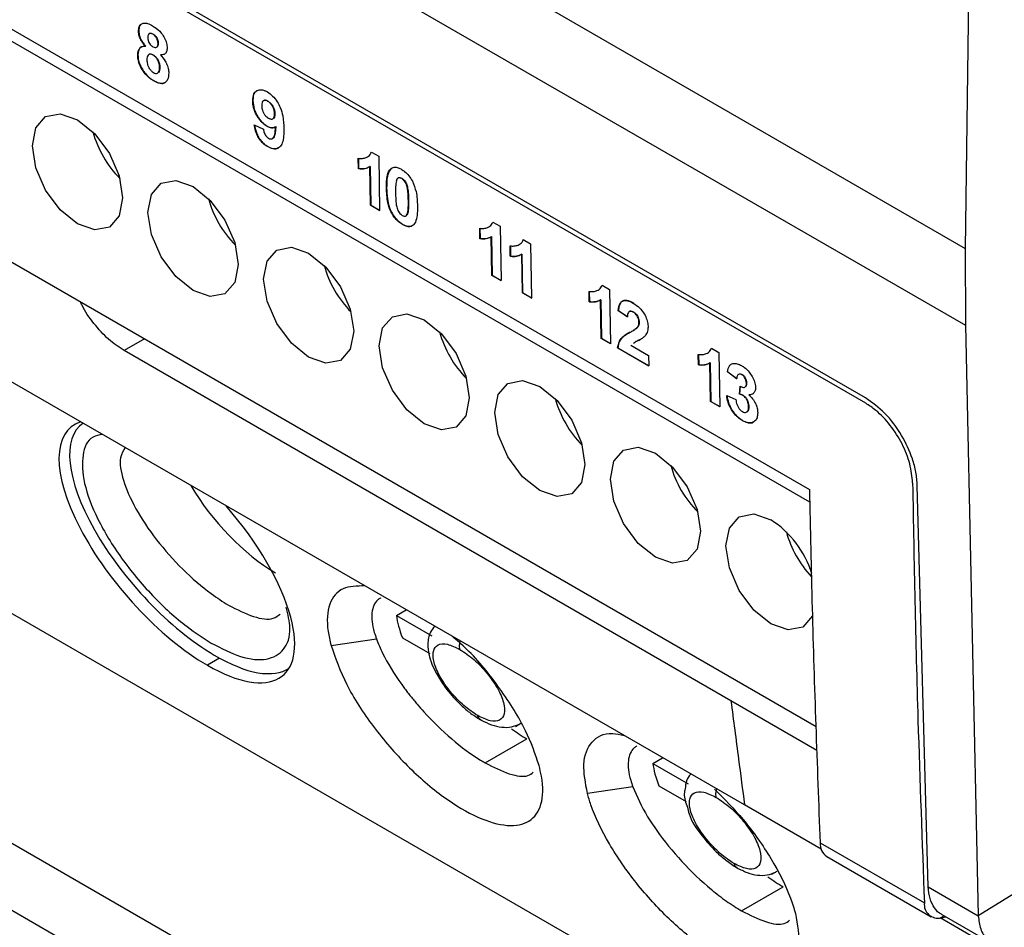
# Model space of a CAD drawing. Extents: x 594 to 1520, y 236 to 1207.
# Tile 55 of 71: x 1340 to 1370, y 926 to 954. Entities that reach past the tile are written whole.
import ezdxf

# ---------------------------------------------------------------- set-up
doc = ezdxf.new("R2010")
doc.units = 0
doc.header["$LTSCALE"] = 5
doc.layers.get('0').update_dxf_attribs({"linetype": 'CONTINUOUS'})

msp = doc.modelspace()

# ---------------------------------------------------------------- linework, layer by layer
at = {"color": 7, "linetype": 'Continuous'}
for p, q in [((1282.814, 994.193), (1368.541, 944.703)), ((1365.488, 942.48), (1304.677, 977.585)), ((1363.779, 939.294), (1318.47, 965.45)), ((1368.711, 960.799), (1368.536, 947.059)), ((1365.49, 942.318), (1335.084, 959.871)), ((1318.47, 958.698), (1363.975, 932.429)), ((1335.142, 956.203), (1363.77, 939.676)), ((1355.871, 954.37), (1368.536, 947.059)), ((1343.256, 953.705), (1343.248, 953.701)), ((1343.692, 953.617), (1343.685, 953.613)), ((1343.471, 953.246), (1343.464, 953.242)), ((1343.852, 953.337), (1343.845, 953.333)), ((1343.23, 952.968), (1343.223, 952.964)), ((1343.573, 952.998), (1343.566, 952.994)), ((1343.7, 952.978), (1343.693, 952.974)), ((1343.924, 952.984), (1343.917, 952.98)), ((1343.924, 952.984), (1344.046, 953.006)), ((1343.392, 952.494), (1343.385, 952.489)), ((1343.833, 952.424), (1343.84, 952.428)), ((1343.9, 952.607), (1343.893, 952.603)), ((1343.722, 952.185), (1343.715, 952.181)), ((1346.747, 951.57), (1346.74, 951.566)), ((1347.075, 951.584), (1347.068, 951.58)), ((1347.205, 951.568), (1347.198, 951.564)), ((1347.418, 951.175), (1347.411, 951.171)), ((1346.789, 950.836), (1347.068, 950.71)), ((1347.361, 951.026), (1347.368, 951.03)), ((1347.182, 950.8), (1347.175, 950.796)), ((1347.446, 950.784), (1347.439, 950.78)), ((1347.343, 950.417), (1347.35, 950.421)), ((1347.201, 950.177), (1347.194, 950.173)), ((1350.372, 950.006), (1350.596, 949.877)), ((1349.974, 949.496), (1349.969, 949.816)), ((1349.976, 949.82), (1349.981, 949.5)), ((1350.596, 949.877), (1350.622, 948.215)), ((1349.981, 949.5), (1349.974, 949.496)), ((1350.331, 949.563), (1350.324, 949.559)), ((1350.343, 948.376), (1350.324, 949.559)), ((1350.331, 949.563), (1350.35, 948.38)), ((1350.971, 949.501), (1350.964, 949.497)), ((1351.006, 949.516), (1350.971, 949.501)), ((1361.786, 930.023), (1328.777, 949.079)), ((1351.304, 949.202), (1351.297, 949.197)), ((1350.838, 948.913), (1350.831, 948.909)), ((1351.508, 948.523), (1351.501, 948.519)), ((1350.35, 948.38), (1350.343, 948.376)), ((1350.622, 948.215), (1350.343, 948.376)), ((1350.35, 948.38), (1350.63, 948.219)), ((1351.484, 948.14), (1351.477, 948.136)), ((1354.087, 947.862), (1354.311, 947.733)), ((1351.327, 947.795), (1351.32, 947.791)), ((1353.689, 947.352), (1353.684, 947.672)), ((1353.691, 947.676), (1353.696, 947.356)), ((1354.311, 947.733), (1354.337, 946.07)), ((1353.696, 947.356), (1353.689, 947.352)), ((1354.046, 947.419), (1354.038, 947.415)), ((1354.058, 946.231), (1354.038, 947.415)), ((1354.046, 947.419), (1354.065, 946.236)), ((1355.017, 947.325), (1355.241, 947.196)), ((1354.619, 946.815), (1354.614, 947.135)), ((1354.621, 947.139), (1354.626, 946.819)), ((1355.241, 947.196), (1355.267, 945.533)), ((1368.536, 947.059), (1368.541, 944.703)), ((1354.626, 946.819), (1354.619, 946.815)), ((1354.975, 946.882), (1354.968, 946.878)), ((1354.988, 945.695), (1354.968, 946.878)), ((1354.975, 946.882), (1354.995, 945.699)), ((1354.065, 946.236), (1354.058, 946.231)), ((1354.337, 946.07), (1354.058, 946.231)), ((1354.065, 946.236), (1354.344, 946.074)), ((1357.033, 945.421), (1357.028, 945.741)), ((1357.035, 945.745), (1357.04, 945.426)), ((1357.43, 945.932), (1357.655, 945.802)), ((1357.655, 945.802), (1357.681, 944.14)), ((1354.995, 945.699), (1354.988, 945.695)), ((1355.267, 945.533), (1354.988, 945.695)), ((1354.995, 945.699), (1355.274, 945.537)), ((1357.04, 945.426), (1357.033, 945.421)), ((1357.389, 945.488), (1357.382, 945.484)), ((1357.402, 944.301), (1357.382, 945.484)), ((1357.389, 945.488), (1357.409, 944.305)), ((1357.928, 945.155), (1357.921, 945.151)), ((1358.201, 944.958), (1357.921, 945.151)), ((1357.928, 945.155), (1358.208, 944.962)), ((1358.265, 945.131), (1358.258, 945.127)), ((1358.386, 945.113), (1358.379, 945.109)), ((1358.509, 944.635), (1358.502, 944.631)), ((1358.562, 944.795), (1358.555, 944.791)), ((1368.541, 944.703), (1368.935, 926.635)), ((1357.409, 944.305), (1357.402, 944.301)), ((1357.681, 944.14), (1357.402, 944.301)), ((1357.409, 944.305), (1357.688, 944.144)), ((1361.368, 933.212), (1342.804, 943.929)), ((1357.91, 944.016), (1357.903, 944.012)), ((1358.853, 943.463), (1357.903, 944.012)), ((1357.91, 944.016), (1358.86, 943.467)), ((1358.308, 944.094), (1358.848, 943.783)), ((1360.774, 944.001), (1360.998, 943.872)), ((1358.848, 943.783), (1358.853, 943.463)), ((1360.376, 943.491), (1360.371, 943.811)), ((1360.378, 943.815), (1360.383, 943.495)), ((1360.998, 943.872), (1361.025, 942.209)), ((1360.383, 943.495), (1360.376, 943.491)), ((1360.733, 943.558), (1360.726, 943.554)), ((1360.746, 942.371), (1360.726, 943.554)), ((1360.733, 943.558), (1360.753, 942.375)), ((1361.271, 943.284), (1361.264, 943.28)), ((1361.544, 943.07), (1361.264, 943.28)), ((1361.271, 943.284), (1361.551, 943.074)), ((1361.708, 943.196), (1361.701, 943.192)), ((1361.626, 942.599), (1361.648, 942.842)), ((1361.655, 942.846), (1361.633, 942.603)), ((1361.794, 942.811), (1361.802, 942.816)), ((1361.849, 942.938), (1361.842, 942.934)), ((1361.239, 942.553), (1361.518, 942.431)), ((1361.633, 942.603), (1361.626, 942.599)), ((1361.743, 942.562), (1361.736, 942.558)), ((1361.924, 942.576), (1361.917, 942.572)), ((1361.924, 942.576), (1362.038, 942.611)), ((1360.753, 942.375), (1360.746, 942.371)), ((1361.025, 942.209), (1360.746, 942.371)), ((1360.753, 942.375), (1361.032, 942.214)), ((1361.916, 942.217), (1361.909, 942.213)), ((1361.724, 941.793), (1361.717, 941.789)), ((1361.849, 942.049), (1361.856, 942.053)), ((1367.405, 927.518), (1367.068, 939.799)), ((1338.114, 936.612), (1397.969, 902.059)), ((1351.137, 935.823), (1351.438, 935.997)), ((1351.137, 935.823), (1352.221, 935.198)), ((1349.136, 934.906), (1350.526, 935.104)), ((1351.32, 935.14), (1352.157, 934.657)), ((1326.583, 934.185), (1363.978, 912.598)), ((1347.854, 934.212), (1347.857, 934.213)), ((1332.025, 933.097), (1363.712, 914.805)), ((1363.999, 931.693), (1361.368, 933.212)), ((1354.774, 932.428), (1354.945, 932.527)), ((1378.521, 932.539), (1368.935, 926.635)), ((1353.854, 931.309), (1355.128, 932.045)), ((1358.979, 931.296), (1359.28, 931.47)), ((1358.979, 931.296), (1360.062, 930.671)), ((1358.368, 930.577), (1356.978, 930.379)), ((1359.162, 930.613), (1359.996, 930.131)), ((1359.968, 930.521), (1359.968, 930.519)), ((1364.129, 928.671), (1361.786, 930.023)), ((1364.094, 928.868), (1367.286, 927.025)), ((1364.301, 928.447), (1367.493, 926.604)), ((1362.615, 927.901), (1362.781, 927.996)), ((1361.696, 926.782), (1362.97, 927.518)), ((1367.405, 927.518), (1368.935, 926.635)), ((1394.795, 910.968), (1367.773, 926.567)), ((1367.896, 926.629), (1367.799, 926.573)), ((1367.799, 926.573), (1367.944, 926.602)), ((1367.815, 926.676), (1369.435, 925.741))]:
    msp.add_line(p, q, dxfattribs=at)
at = {"color": 8, "linetype": 'Continuous'}
for p, q in [((1343.429, 944.29), (1342.804, 943.929)), ((1366.926, 939.882), (1366.926, 939.882)), ((1345.727, 934.517), (1345.353, 934.301))]:
    msp.add_line(p, q, dxfattribs=at)
at = {"color": 7, "linetype": 'Continuous', "flags": 128}
for points in [[(1341.381, 950.993), (1341.908, 950.567), (1342.356, 949.964), (1342.655, 949.275), (1342.76, 948.605), (1342.655, 948.056), (1342.356, 947.712), (1341.908, 947.625), (1341.381, 947.809), (1340.853, 948.235), (1340.406, 948.838), (1340.107, 949.527), (1340.002, 950.197), (1340.107, 950.746), (1340.406, 951.09), (1340.853, 951.177), (1341.381, 950.993)], [(1344.916, 948.952), (1345.444, 948.526), (1345.891, 947.923), (1346.19, 947.234), (1346.295, 946.564), (1346.19, 946.015), (1345.891, 945.671), (1345.444, 945.584), (1344.916, 945.768), (1344.389, 946.194), (1343.941, 946.797), (1343.642, 947.486), (1343.537, 948.156), (1343.642, 948.705), (1343.941, 949.049), (1344.389, 949.136), (1344.916, 948.952)], [(1347.073, 946.115), (1347.178, 946.664), (1347.477, 947.008), (1347.924, 947.095), (1348.452, 946.911), (1348.979, 946.485), (1349.427, 945.882), (1349.726, 945.193), (1349.831, 944.523), (1349.726, 943.974), (1349.427, 943.63), (1348.979, 943.543), (1348.452, 943.727), (1347.924, 944.153), (1347.477, 944.756), (1347.178, 945.445), (1347.073, 946.115)], [(1351.987, 944.87), (1352.515, 944.444), (1352.962, 943.841), (1353.261, 943.152), (1353.366, 942.482), (1353.261, 941.933), (1352.962, 941.589), (1352.515, 941.502), (1351.987, 941.686), (1351.46, 942.112), (1351.012, 942.715), (1350.713, 943.404), (1350.608, 944.074), (1350.713, 944.623), (1351.012, 944.967), (1351.46, 945.054), (1351.987, 944.87)], [(1355.523, 942.829), (1356.051, 942.403), (1356.498, 941.8), (1356.797, 941.111), (1356.902, 940.441), (1356.797, 939.892), (1356.498, 939.548), (1356.051, 939.461), (1355.523, 939.645), (1354.995, 940.07), (1354.548, 940.674), (1354.249, 941.363), (1354.144, 942.033), (1354.249, 942.582), (1354.548, 942.926), (1354.995, 943.013), (1355.523, 942.829)], [(1357.68, 939.992), (1357.784, 940.541), (1358.083, 940.885), (1358.531, 940.972), (1359.058, 940.788), (1359.586, 940.362), (1360.033, 939.759), (1360.332, 939.07), (1360.437, 938.4), (1360.332, 937.851), (1360.033, 937.507), (1359.586, 937.42), (1359.058, 937.604), (1358.531, 938.029), (1358.083, 938.633), (1357.784, 939.322), (1357.68, 939.992)], [(1363.872, 935.819), (1363.868, 935.81), (1363.569, 935.466), (1363.122, 935.379), (1362.594, 935.563), (1362.066, 935.988), (1361.619, 936.592), (1361.32, 937.281), (1361.215, 937.951), (1361.32, 938.5), (1361.619, 938.844), (1362.066, 938.931), (1362.594, 938.747)]]:
    msp.add_lwpolyline(points, dxfattribs=at)
at = {"color": 7, "linetype": 'Continuous'}
for centre, radius, start, end in [((1344.958, 951.466), 3.217, 195.1657, 224.8291), ((1348.493, 949.425), 3.217, 195.1656, 224.8292), ((1352.029, 947.384), 3.217, 195.1657, 224.8291), ((1355.564, 945.343), 3.217, 195.1656, 224.8292), ((1359.1, 943.302), 3.217, 195.1657, 224.8291), ((1362.635, 941.261), 3.217, 195.1658, 224.829), ((1360.941, 936.192), 3.043, 17.5491, 57.0999), ((1366.188, 939.229), 3.236, 195.243, 223.1176), ((1364.582, 928.846), 0.488, 177.4394, 234.8113), ((1367.695, 926.972), 0.412, 172.5719, 284.7022)]:
    msp.add_arc(centre, radius, start, end, dxfattribs=at)
for centre, major_axis, ratio, start_param, end_param in [((1344.42, 937.784), (-3.251, 3.793), 0.410799, 6.114246, 8.562703), ((1344.703, 937.962), (-3.227, 3.691), 0.409559, 6.235208, 8.536429), ((1346.815, 939.534), (-2.317, 2.65), 0.409559, 1.131688, 2.253243), ((1344.42, 937.784), (-3.251, 3.793), 0.410799, 3.850314, 4.727974), ((1344.42, 937.784), (-3.251, 3.793), 0.410799, 2.279518, 3.850314), ((1353.679, 934.067), (-2.311, 2.696), 0.410799, 0.57029, 0.847153), ((1344.703, 937.962), (-3.227, 3.691), 0.409559, 2.253243, 3.093615), ((1354.465, 934.52), (-2.311, 2.696), 0.410799, 2.093142, 2.279518), ((1361.521, 929.54), (-2.311, 2.696), 0.410799, 0.57029, 0.847153), ((1362.307, 929.993), (-2.311, 2.696), 0.410799, 2.093032, 2.279518)]:
    msp.add_ellipse(centre, major_axis=major_axis, ratio=ratio, start_param=start_param, end_param=end_param, dxfattribs=at)
for points, knots in [([(1343.248, 953.701), (1343.251, 953.748), (1343.257, 953.843), (1343.323, 953.928), (1343.416, 953.961), (1343.537, 953.944), (1343.628, 953.896), (1343.68, 953.87)], [0, 0, 0, 0, 0.1993747, 0.4007176, 0.5760261, 0.7598762, 1, 1, 1, 1]), ([(1343.353, 953.931), (1343.331, 953.915), (1343.282, 953.88), (1343.257, 953.791), (1343.256, 953.726), (1343.256, 953.705)], [0, 0, 0, 0, 0.372444, 0.795746, 1, 1, 1, 1]), ([(1343.68, 953.87), (1343.754, 953.821), (1343.87, 953.745), (1344.007, 953.571), (1344.086, 953.416), (1344.119, 953.287), (1344.123, 953.219), (1344.124, 953.196)], [0, 0, 0, 0, 0.3405228, 0.5334905, 0.7268932, 0.9080479, 1, 1, 1, 1]), ([(1343.464, 953.242), (1343.424, 953.286), (1343.355, 953.363), (1343.287, 953.5), (1343.254, 953.611), (1343.25, 953.675), (1343.248, 953.701)], [0, 0, 0, 0, 0.332969, 0.580595, 0.827004, 1, 1, 1, 1]), ([(1343.256, 953.705), (1343.26, 953.658), (1343.269, 953.57), (1343.326, 953.432), (1343.398, 953.325), (1343.449, 953.269), (1343.471, 953.246)], [0, 0, 0, 0, 0.305655, 0.562822, 0.819981, 1, 1, 1, 1]), ([(1343.685, 953.613), (1343.662, 953.624), (1343.623, 953.643), (1343.576, 953.636), (1343.546, 953.609), (1343.529, 953.567), (1343.529, 953.531), (1343.528, 953.515)], [0, 0, 0, 0, 0.26365, 0.448559, 0.63306, 0.828111, 1, 1, 1, 1]), ([(1343.58, 953.632), (1343.591, 953.637), (1343.613, 953.647), (1343.654, 953.637), (1343.681, 953.623), (1343.692, 953.617)], [0, 0, 0, 0, 0.341845, 0.72204, 1, 1, 1, 1]), ([(1343.845, 953.333), (1343.842, 953.362), (1343.838, 953.412), (1343.806, 953.488), (1343.767, 953.547), (1343.724, 953.588), (1343.697, 953.605), (1343.685, 953.613)], [0, 0, 0, 0, 0.286902, 0.483723, 0.680575, 0.86361, 1, 1, 1, 1]), ([(1343.692, 953.617), (1343.715, 953.601), (1343.754, 953.575), (1343.801, 953.513), (1343.832, 953.452), (1343.849, 953.391), (1343.851, 953.354), (1343.852, 953.337)], [0, 0, 0, 0, 0.264587, 0.44988, 0.63449, 0.82991, 1, 1, 1, 1]), ([(1343.223, 952.964), (1343.228, 953.02), (1343.235, 953.12), (1343.302, 953.215), (1343.383, 953.246), (1343.442, 953.243), (1343.464, 953.242)], [0, 0, 0, 0, 0.326431, 0.586239, 0.846818, 1, 1, 1, 1]), ([(1343.528, 953.515), (1343.531, 953.483), (1343.535, 953.432), (1343.566, 953.355), (1343.604, 953.299), (1343.647, 953.257), (1343.675, 953.239), (1343.689, 953.23)], [0, 0, 0, 0, 0.304267, 0.488134, 0.672815, 0.846694, 1, 1, 1, 1]), ([(1343.689, 953.23), (1343.712, 953.219), (1343.751, 953.2), (1343.798, 953.208), (1343.827, 953.234), (1343.844, 953.277), (1343.844, 953.314), (1343.845, 953.333)], [0, 0, 0, 0, 0.26453, 0.444043, 0.623504, 0.806337, 1, 1, 1, 1]), ([(1343.852, 953.337), (1343.85, 953.31), (1343.848, 953.266), (1343.828, 953.228), (1343.811, 953.222), (1343.807, 953.22)], [0, 0, 0, 0, 0.5269414, 0.8852982, 1, 1, 1, 1]), ([(1343.385, 952.489), (1343.35, 952.547), (1343.279, 952.662), (1343.231, 952.831), (1343.226, 952.925), (1343.223, 952.964)], [0, 0, 0, 0, 0.369885, 0.742366, 1, 1, 1, 1]), ([(1343.334, 953.223), (1343.333, 953.223), (1343.299, 953.218), (1343.262, 953.148), (1343.232, 953.058), (1343.231, 952.99), (1343.23, 952.968)], [0, 0, 0, 0, 0.00702, 0.407271, 0.805456, 1, 1, 1, 1]), ([(1343.23, 952.968), (1343.233, 952.93), (1343.238, 952.837), (1343.285, 952.669), (1343.356, 952.553), (1343.392, 952.494)], [0, 0, 0, 0, 0.25234, 0.62127, 1, 1, 1, 1]), ([(1343.693, 952.974), (1343.669, 952.986), (1343.627, 953.007), (1343.576, 953.003), (1343.536, 952.971), (1343.507, 952.915), (1343.504, 952.858), (1343.502, 952.833)], [0, 0, 0, 0, 0.218494, 0.373109, 0.527279, 0.791273, 1, 1, 1, 1]), ([(1343.574, 952.996), (1343.583, 953.001), (1343.605, 953.012), (1343.65, 953.004), (1343.684, 952.987), (1343.7, 952.978)], [0, 0, 0, 0, 0.28323, 0.644526, 1, 1, 1, 1]), ([(1343.893, 952.603), (1343.889, 952.648), (1343.883, 952.721), (1343.834, 952.829), (1343.78, 952.907), (1343.73, 952.952), (1343.701, 952.97), (1343.693, 952.974)], [0, 0, 0, 0, 0.3362865, 0.5397786, 0.743725, 0.9282564, 1, 1, 1, 1]), ([(1343.7, 952.978), (1343.723, 952.963), (1343.768, 952.933), (1343.825, 952.86), (1343.868, 952.779), (1343.895, 952.692), (1343.899, 952.636), (1343.9, 952.607)], [0, 0, 0, 0, 0.2001772, 0.4022836, 0.5765948, 0.7805104, 1, 1, 1, 1]), ([(1344.124, 953.196), (1344.121, 953.155), (1344.115, 953.072), (1344.055, 953.001), (1343.984, 952.976), (1343.936, 952.979), (1343.917, 952.98)], [0, 0, 0, 0, 0.290529, 0.584057, 0.841625, 1, 1, 1, 1]), ([(1343.917, 952.98), (1343.969, 952.921), (1344.057, 952.819), (1344.139, 952.643), (1344.169, 952.518), (1344.172, 952.451), (1344.173, 952.429)], [0, 0, 0, 0, 0.368262, 0.623695, 0.879074, 1, 1, 1, 1]), ([(1343.502, 952.833), (1343.505, 952.789), (1343.51, 952.718), (1343.551, 952.61), (1343.603, 952.526), (1343.659, 952.469), (1343.694, 952.447), (1343.706, 952.439)], [0, 0, 0, 0, 0.310692, 0.508357, 0.706348, 0.895711, 1, 1, 1, 1]), ([(1343.715, 952.181), (1343.685, 952.199), (1343.627, 952.236), (1343.511, 952.329), (1343.435, 952.425), (1343.385, 952.489)], [0, 0, 0, 0, 0.251501, 0.503633, 1, 1, 1, 1]), ([(1343.392, 952.494), (1343.416, 952.46), (1343.484, 952.368), (1343.599, 952.262), (1343.687, 952.207), (1343.722, 952.185)], [0, 0, 0, 0, 0.251806, 0.699784, 1, 1, 1, 1]), ([(1343.706, 952.439), (1343.727, 952.429), (1343.77, 952.409), (1343.824, 952.415), (1343.867, 952.449), (1343.892, 952.513), (1343.893, 952.573), (1343.893, 952.603)], [0, 0, 0, 0, 0.184762, 0.371236, 0.538109, 0.763267, 1, 1, 1, 1]), ([(1344.173, 952.429), (1344.168, 952.354), (1344.159, 952.228), (1344.069, 952.128), (1343.959, 952.094), (1343.835, 952.118), (1343.751, 952.162), (1343.715, 952.181)], [0, 0, 0, 0, 0.279405, 0.468059, 0.656212, 0.84899, 1, 1, 1, 1]), ([(1343.9, 952.607), (1343.899, 952.57), (1343.896, 952.507), (1343.871, 952.447), (1343.846, 952.436), (1343.837, 952.432)], [0, 0, 0, 0, 0.501683, 0.83083, 1, 1, 1, 1]), ([(1343.722, 952.185), (1343.791, 952.153), (1343.908, 952.099), (1344.023, 952.104), (1344.055, 952.135), (1344.059, 952.139)], [0, 0, 0, 0, 0.560951, 0.940798, 1, 1, 1, 1]), ([(1346.74, 951.566), (1346.745, 951.646), (1346.754, 951.78), (1346.849, 951.889), (1346.965, 951.925), (1347.085, 951.899), (1347.161, 951.859), (1347.188, 951.844)], [0, 0, 0, 0, 0.295513, 0.493322, 0.690737, 0.889848, 1, 1, 1, 1]), ([(1346.876, 951.884), (1346.853, 951.871), (1346.797, 951.838), (1346.753, 951.725), (1346.749, 951.62), (1346.747, 951.57)], [0, 0, 0, 0, 0.251832, 0.640367, 1, 1, 1, 1]), ([(1347.188, 951.844), (1347.243, 951.808), (1347.352, 951.733), (1347.49, 951.556), (1347.602, 951.343), (1347.679, 951.055), (1347.689, 950.852), (1347.695, 950.727)], [0, 0, 0, 0, 0.163625, 0.328935, 0.472017, 0.675659, 1, 1, 1, 1]), ([(1347.175, 950.796), (1347.126, 950.829), (1347.027, 950.896), (1346.9, 951.059), (1346.801, 951.24), (1346.749, 951.417), (1346.743, 951.521), (1346.74, 951.566)], [0, 0, 0, 0, 0.209018, 0.419562, 0.61985, 0.834034, 1, 1, 1, 1]), ([(1346.747, 951.57), (1346.754, 951.488), (1346.767, 951.349), (1346.862, 951.136), (1346.977, 950.966), (1347.092, 950.855), (1347.162, 950.812), (1347.182, 950.8)], [0, 0, 0, 0, 0.291464, 0.495882, 0.699859, 0.912082, 1, 1, 1, 1]), ([(1347.198, 951.564), (1347.174, 951.575), (1347.13, 951.596), (1347.075, 951.589), (1347.036, 951.554), (1347.02, 951.491), (1347.02, 951.441), (1347.019, 951.419)], [0, 0, 0, 0, 0.223356, 0.40522, 0.588005, 0.813333, 1, 1, 1, 1]), ([(1347.076, 951.581), (1347.084, 951.586), (1347.103, 951.599), (1347.149, 951.595), (1347.185, 951.577), (1347.205, 951.568)], [0, 0, 0, 0, 0.234523, 0.592713, 1, 1, 1, 1]), ([(1347.411, 951.171), (1347.408, 951.213), (1347.403, 951.284), (1347.358, 951.392), (1347.304, 951.472), (1347.248, 951.531), (1347.213, 951.554), (1347.198, 951.564)], [0, 0, 0, 0, 0.29911, 0.499269, 0.698749, 0.8745, 1, 1, 1, 1]), ([(1347.205, 951.568), (1347.234, 951.547), (1347.288, 951.508), (1347.354, 951.415), (1347.401, 951.314), (1347.416, 951.233), (1347.417, 951.187), (1347.418, 951.175)], [0, 0, 0, 0, 0.243433, 0.455599, 0.666887, 0.909021, 1, 1, 1, 1]), ([(1347.019, 951.419), (1347.022, 951.375), (1347.026, 951.307), (1347.065, 951.206), (1347.112, 951.135), (1347.166, 951.079), (1347.204, 951.055), (1347.221, 951.043)], [0, 0, 0, 0, 0.326218, 0.499419, 0.672923, 0.847132, 1, 1, 1, 1]), ([(1347.221, 951.043), (1347.25, 951.03), (1347.3, 951.007), (1347.359, 951.02), (1347.397, 951.059), (1347.41, 951.116), (1347.411, 951.157), (1347.411, 951.171)], [0, 0, 0, 0, 0.271852, 0.465036, 0.659044, 0.883497, 1, 1, 1, 1]), ([(1347.418, 951.175), (1347.416, 951.139), (1347.412, 951.081), (1347.386, 951.037), (1347.369, 951.032), (1347.367, 951.031)], [0, 0, 0, 0, 0.605857, 0.954333, 1, 1, 1, 1]), ([(1347.194, 950.173), (1347.138, 950.21), (1347.046, 950.272), (1346.932, 950.415), (1346.849, 950.574), (1346.807, 950.718), (1346.793, 950.809), (1346.789, 950.836)], [0, 0, 0, 0, 0.2687967, 0.4511051, 0.6333529, 0.8918237, 1, 1, 1, 1]), ([(1346.796, 950.84), (1346.81, 950.762), (1346.833, 950.636), (1346.916, 950.455), (1347.013, 950.323), (1347.112, 950.232), (1347.174, 950.193), (1347.201, 950.177)], [0, 0, 0, 0, 0.306357, 0.498676, 0.691896, 0.870967, 1, 1, 1, 1]), ([(1347.068, 950.71), (1347.074, 950.671), (1347.082, 950.613), (1347.12, 950.532), (1347.158, 950.48), (1347.196, 950.447), (1347.22, 950.432), (1347.228, 950.427)], [0, 0, 0, 0, 0.369212, 0.547278, 0.725684, 0.901513, 1, 1, 1, 1]), ([(1347.439, 950.78), (1347.422, 950.769), (1347.378, 950.743), (1347.288, 950.741), (1347.212, 950.777), (1347.175, 950.796)], [0, 0, 0, 0, 0.2519429, 0.6281061, 1, 1, 1, 1]), ([(1347.182, 950.8), (1347.207, 950.787), (1347.269, 950.755), (1347.357, 950.74), (1347.403, 950.765), (1347.423, 950.775)], [0, 0, 0, 0, 0.279462, 0.691766, 1, 1, 1, 1]), ([(1347.695, 950.727), (1347.692, 950.568), (1347.688, 950.341), (1347.571, 950.145), (1347.44, 950.09), (1347.304, 950.115), (1347.222, 950.158), (1347.194, 950.173)], [0, 0, 0, 0, 0.410835, 0.584183, 0.758409, 0.917037, 1, 1, 1, 1]), ([(1347.228, 950.427), (1347.247, 950.419), (1347.283, 950.401), (1347.337, 950.409), (1347.388, 950.448), (1347.427, 950.576), (1347.434, 950.697), (1347.439, 950.78)], [0, 0, 0, 0, 0.10523, 0.211011, 0.35782, 0.562036, 1, 1, 1, 1]), ([(1347.446, 950.784), (1347.443, 950.736), (1347.438, 950.641), (1347.418, 950.523), (1347.389, 950.445), (1347.358, 950.429), (1347.348, 950.425)], [0, 0, 0, 0, 0.335078, 0.670722, 0.897653, 1, 1, 1, 1]), ([(1347.201, 950.177), (1347.257, 950.151), (1347.372, 950.097), (1347.487, 950.101), (1347.527, 950.136), (1347.532, 950.141)], [0, 0, 0, 0, 0.463573, 0.932249, 1, 1, 1, 1]), ([(1349.969, 949.816), (1350.013, 949.813), (1350.1, 949.806), (1350.227, 949.84), (1350.325, 949.902), (1350.36, 949.981), (1350.372, 950.006)], [0, 0, 0, 0, 0.252296, 0.504213, 0.83879, 1, 1, 1, 1]), ([(1350.324, 949.559), (1350.299, 949.545), (1350.249, 949.517), (1350.136, 949.485), (1350.038, 949.492), (1349.974, 949.496)], [0, 0, 0, 0, 0.250692, 0.501653, 1, 1, 1, 1]), ([(1349.981, 949.5), (1350.014, 949.497), (1350.079, 949.49), (1350.195, 949.499), (1350.266, 949.534), (1350.311, 949.556)], [0, 0, 0, 0, 0.266676, 0.5335, 1, 1, 1, 1]), ([(1350.831, 948.909), (1350.831, 948.968), (1350.831, 949.084), (1350.851, 949.272), (1350.891, 949.42), (1350.949, 949.481), (1350.964, 949.497)], [0, 0, 0, 0, 0.2507888, 0.5018038, 0.8705561, 1, 1, 1, 1]), ([(1350.971, 949.501), (1350.937, 949.453), (1350.874, 949.365), (1350.841, 949.154), (1350.839, 949.001), (1350.838, 948.913)], [0, 0, 0, 0, 0.336629, 0.616336, 1, 1, 1, 1]), ([(1350.964, 949.497), (1350.996, 949.516), (1351.06, 949.555), (1351.181, 949.533), (1351.26, 949.492), (1351.293, 949.475)], [0, 0, 0, 0, 0.36687, 0.735836, 1, 1, 1, 1]), ([(1351.293, 949.475), (1351.325, 949.455), (1351.403, 949.405), (1351.527, 949.286), (1351.594, 949.17), (1351.628, 949.112)], [0, 0, 0, 0, 0.2522322, 0.6268218, 1, 1, 1, 1]), ([(1351.135, 949.129), (1351.129, 949.1), (1351.117, 949.041), (1351.11, 948.912), (1351.11, 948.812), (1351.11, 948.745)], [0, 0, 0, 0, 0.250821, 0.501243, 1, 1, 1, 1]), ([(1351.297, 949.197), (1351.276, 949.207), (1351.239, 949.224), (1351.191, 949.22), (1351.155, 949.188), (1351.143, 949.151), (1351.135, 949.129)], [0, 0, 0, 0, 0.265976, 0.47632, 0.687595, 1, 1, 1, 1]), ([(1351.142, 949.133), (1351.148, 949.151), (1351.16, 949.186), (1351.192, 949.223), (1351.24, 949.228), (1351.279, 949.215), (1351.3, 949.204), (1351.304, 949.202)], [0, 0, 0, 0, 0.24794, 0.498651, 0.735284, 0.948699, 1, 1, 1, 1]), ([(1351.501, 948.519), (1351.5, 948.576), (1351.497, 948.69), (1351.485, 948.85), (1351.454, 948.982), (1351.418, 949.072), (1351.379, 949.129), (1351.338, 949.171), (1351.31, 949.189), (1351.297, 949.197)], [0, 0, 0, 0, 0.2526, 0.505538, 0.687519, 0.78013, 0.858216, 0.935862, 1, 1, 1, 1]), ([(1351.304, 949.202), (1351.327, 949.186), (1351.365, 949.159), (1351.412, 949.098), (1351.453, 949.014), (1351.489, 948.88), (1351.504, 948.71), (1351.507, 948.586), (1351.508, 948.523)], [0, 0, 0, 0, 0.114291, 0.19398, 0.273752, 0.449915, 0.722578, 1, 1, 1, 1]), ([(1351.628, 949.112), (1351.669, 949.006), (1351.742, 948.821), (1351.772, 948.57), (1351.778, 948.429), (1351.781, 948.358)], [0, 0, 0, 0, 0.402037, 0.698295, 1, 1, 1, 1]), ([(1351.32, 947.791), (1351.266, 947.827), (1351.166, 947.894), (1351.037, 948.054), (1350.933, 948.241), (1350.846, 948.542), (1350.837, 948.76), (1350.831, 948.909)], [0, 0, 0, 0, 0.162186, 0.298854, 0.435147, 0.61351, 1, 1, 1, 1]), ([(1350.838, 948.913), (1350.842, 948.805), (1350.85, 948.609), (1350.906, 948.334), (1351.007, 948.115), (1351.125, 947.951), (1351.238, 947.85), (1351.306, 947.808), (1351.327, 947.795)], [0, 0, 0, 0, 0.282903, 0.5114, 0.653278, 0.794852, 0.937765, 1, 1, 1, 1]), ([(1351.11, 948.745), (1351.112, 948.688), (1351.115, 948.573), (1351.126, 948.412), (1351.159, 948.279), (1351.198, 948.184), (1351.242, 948.125), (1351.283, 948.088), (1351.307, 948.073), (1351.315, 948.068)], [0, 0, 0, 0, 0.253079, 0.506415, 0.696054, 0.786979, 0.879409, 0.957536, 1, 1, 1, 1]), ([(1351.477, 948.136), (1351.483, 948.165), (1351.495, 948.223), (1351.502, 948.352), (1351.502, 948.452), (1351.501, 948.519)], [0, 0, 0, 0, 0.250778, 0.501209, 1, 1, 1, 1]), ([(1351.508, 948.523), (1351.509, 948.49), (1351.509, 948.423), (1351.508, 948.29), (1351.493, 948.2), (1351.484, 948.14)], [0, 0, 0, 0, 0.250435, 0.500881, 1, 1, 1, 1]), ([(1351.315, 948.068), (1351.336, 948.058), (1351.374, 948.041), (1351.42, 948.045), (1351.457, 948.076), (1351.469, 948.113), (1351.477, 948.136)], [0, 0, 0, 0, 0.26704, 0.474545, 0.682617, 1, 1, 1, 1]), ([(1351.484, 948.14), (1351.478, 948.122), (1351.468, 948.087), (1351.444, 948.068), (1351.433, 948.059)], [0, 0, 0, 0, 0.525623, 1, 1, 1, 1]), ([(1351.781, 948.358), (1351.781, 948.299), (1351.781, 948.182), (1351.76, 947.995), (1351.721, 947.846), (1351.663, 947.785), (1351.648, 947.769)], [0, 0, 0, 0, 0.250783, 0.501804, 0.868422, 1, 1, 1, 1]), ([(1353.684, 947.672), (1353.727, 947.668), (1353.815, 947.661), (1353.941, 947.696), (1354.04, 947.758), (1354.075, 947.836), (1354.087, 947.862)], [0, 0, 0, 0, 0.252295, 0.504213, 0.83879, 1, 1, 1, 1]), ([(1351.648, 947.769), (1351.616, 947.749), (1351.553, 947.711), (1351.431, 947.733), (1351.353, 947.774), (1351.32, 947.791)], [0, 0, 0, 0, 0.367637, 0.737533, 1, 1, 1, 1]), ([(1351.327, 947.795), (1351.358, 947.779), (1351.436, 947.739), (1351.544, 947.715), (1351.598, 947.745), (1351.62, 947.758)], [0, 0, 0, 0, 0.288872, 0.715831, 1, 1, 1, 1]), ([(1354.038, 947.415), (1354.013, 947.401), (1353.963, 947.373), (1353.85, 947.341), (1353.753, 947.347), (1353.689, 947.352)], [0, 0, 0, 0, 0.250692, 0.501653, 1, 1, 1, 1]), ([(1353.696, 947.356), (1353.729, 947.352), (1353.794, 947.345), (1353.91, 947.354), (1353.981, 947.389), (1354.026, 947.411)], [0, 0, 0, 0, 0.2666755, 0.5334996, 1, 1, 1, 1]), ([(1354.614, 947.135), (1354.657, 947.131), (1354.745, 947.125), (1354.871, 947.159), (1354.97, 947.221), (1355.005, 947.3), (1355.017, 947.325)], [0, 0, 0, 0, 0.252295, 0.504213, 0.83879, 1, 1, 1, 1]), ([(1354.968, 946.878), (1354.943, 946.864), (1354.893, 946.836), (1354.78, 946.804), (1354.683, 946.811), (1354.619, 946.815)], [0, 0, 0, 0, 0.250692, 0.501653, 1, 1, 1, 1]), ([(1354.626, 946.819), (1354.658, 946.816), (1354.724, 946.808), (1354.84, 946.818), (1354.911, 946.852), (1354.956, 946.874)], [0, 0, 0, 0, 0.266675, 0.533499, 1, 1, 1, 1]), ([(1357.028, 945.741), (1357.071, 945.738), (1357.159, 945.731), (1357.285, 945.765), (1357.384, 945.828), (1357.419, 945.906), (1357.43, 945.932)], [0, 0, 0, 0, 0.252295, 0.5042129, 0.8387895, 1, 1, 1, 1]), ([(1342.804, 943.929), (1342.643, 944.037), (1342.322, 944.252), (1341.877, 944.752), (1341.583, 945.162), (1341.491, 945.384), (1341.478, 945.416)], [0, 0, 0, 0, 0.315116, 0.630184, 0.946632, 1, 1, 1, 1]), ([(1357.382, 945.484), (1357.357, 945.47), (1357.307, 945.442), (1357.194, 945.41), (1357.097, 945.417), (1357.033, 945.421)], [0, 0, 0, 0, 0.250692, 0.501653, 1, 1, 1, 1]), ([(1357.04, 945.426), (1357.072, 945.422), (1357.138, 945.415), (1357.254, 945.424), (1357.325, 945.459), (1357.37, 945.481)], [0, 0, 0, 0, 0.266675, 0.533499, 1, 1, 1, 1]), ([(1357.921, 945.151), (1357.933, 945.236), (1357.951, 945.366), (1358.054, 945.455), (1358.176, 945.469), (1358.29, 945.433), (1358.364, 945.392), (1358.381, 945.383)], [0, 0, 0, 0, 0.338004, 0.514124, 0.689552, 0.930945, 1, 1, 1, 1]), ([(1358.388, 945.387), (1358.317, 945.421), (1358.202, 945.476), (1358.064, 945.461), (1357.973, 945.382), (1357.939, 945.264), (1357.931, 945.179), (1357.928, 945.155)], [0, 0, 0, 0, 0.295347, 0.479489, 0.664899, 0.902465, 1, 1, 1, 1]), ([(1358.379, 945.109), (1358.353, 945.122), (1358.31, 945.142), (1358.26, 945.132), (1358.224, 945.097), (1358.206, 945.035), (1358.203, 944.983), (1358.201, 944.958)], [0, 0, 0, 0, 0.2377684, 0.3942681, 0.5508562, 0.7909435, 1, 1, 1, 1]), ([(1358.267, 945.127), (1358.275, 945.133), (1358.294, 945.145), (1358.338, 945.138), (1358.37, 945.121), (1358.386, 945.113)], [0, 0, 0, 0, 0.261433, 0.641322, 1, 1, 1, 1]), ([(1358.555, 944.791), (1358.552, 944.826), (1358.549, 944.881), (1358.517, 944.965), (1358.476, 945.028), (1358.428, 945.078), (1358.395, 945.099), (1358.379, 945.109)], [0, 0, 0, 0, 0.2972796, 0.4788384, 0.6611996, 0.8333061, 1, 1, 1, 1]), ([(1358.381, 945.383), (1358.448, 945.339), (1358.56, 945.265), (1358.698, 945.094), (1358.786, 944.927), (1358.827, 944.781), (1358.832, 944.702), (1358.833, 944.673)], [0, 0, 0, 0, 0.2986111, 0.4969885, 0.6953142, 0.890707, 1, 1, 1, 1]), ([(1358.386, 945.113), (1358.411, 945.096), (1358.454, 945.068), (1358.505, 945.002), (1358.537, 944.938), (1358.558, 944.867), (1358.56, 944.821), (1358.562, 944.795)], [0, 0, 0, 0, 0.258323, 0.429809, 0.601353, 0.774883, 1, 1, 1, 1]), ([(1358.284, 944.491), (1358.303, 944.501), (1358.341, 944.522), (1358.417, 944.564), (1358.468, 944.604), (1358.502, 944.631)], [0, 0, 0, 0, 0.250314, 0.5006481, 1, 1, 1, 1]), ([(1358.509, 944.635), (1358.493, 944.621), (1358.46, 944.591), (1358.414, 944.563), (1358.386, 944.548), (1358.376, 944.543)], [0, 0, 0, 0, 0.401756, 0.802753, 1, 1, 1, 1]), ([(1358.502, 944.631), (1358.51, 944.641), (1358.525, 944.662), (1358.548, 944.71), (1358.552, 944.759), (1358.555, 944.791)], [0, 0, 0, 0, 0.251981, 0.504554, 1, 1, 1, 1]), ([(1358.562, 944.795), (1358.561, 944.779), (1358.559, 944.73), (1358.539, 944.676), (1358.517, 944.646), (1358.509, 944.635)], [0, 0, 0, 0, 0.252036, 0.736252, 1, 1, 1, 1]), ([(1358.833, 944.673), (1358.832, 944.636), (1358.829, 944.536), (1358.78, 944.421), (1358.723, 944.362), (1358.699, 944.337)], [0, 0, 0, 0, 0.251737, 0.679261, 1, 1, 1, 1]), ([(1357.903, 944.012), (1357.923, 944.107), (1357.957, 944.266), (1358.115, 944.396), (1358.222, 944.456), (1358.284, 944.491)], [0, 0, 0, 0, 0.382588, 0.640322, 1, 1, 1, 1]), ([(1358.291, 944.495), (1358.247, 944.471), (1358.159, 944.423), (1358.025, 944.327), (1357.934, 944.19), (1357.916, 944.061), (1357.91, 944.016)], [0, 0, 0, 0, 0.251235, 0.502703, 0.825258, 1, 1, 1, 1]), ([(1358.699, 944.337), (1358.668, 944.314), (1358.605, 944.269), (1358.491, 944.224), (1358.424, 944.175), (1358.389, 944.149)], [0, 0, 0, 0, 0.320172, 0.639501, 1, 1, 1, 1]), ([(1358.395, 944.156), (1358.417, 944.174), (1358.475, 944.221), (1358.566, 944.248), (1358.618, 944.284), (1358.632, 944.294)], [0, 0, 0, 0, 0.3088098, 0.8132775, 1, 1, 1, 1]), ([(1360.371, 943.811), (1360.415, 943.807), (1360.502, 943.801), (1360.629, 943.835), (1360.728, 943.897), (1360.763, 943.976), (1360.774, 944.001)], [0, 0, 0, 0, 0.252295, 0.504213, 0.83879, 1, 1, 1, 1]), ([(1360.726, 943.554), (1360.701, 943.54), (1360.651, 943.512), (1360.538, 943.48), (1360.441, 943.487), (1360.376, 943.491)], [0, 0, 0, 0, 0.250692, 0.501652, 1, 1, 1, 1]), ([(1360.383, 943.495), (1360.416, 943.492), (1360.482, 943.485), (1360.597, 943.494), (1360.669, 943.528), (1360.714, 943.551)], [0, 0, 0, 0, 0.266675, 0.533499, 1, 1, 1, 1]), ([(1361.264, 943.28), (1361.279, 943.346), (1361.302, 943.452), (1361.394, 943.534), (1361.501, 943.546), (1361.605, 943.518), (1361.672, 943.482), (1361.694, 943.47)], [0, 0, 0, 0, 0.312222, 0.500769, 0.688918, 0.895209, 1, 1, 1, 1]), ([(1361.694, 943.47), (1361.724, 943.451), (1361.803, 943.402), (1361.921, 943.29), (1361.987, 943.183), (1362.017, 943.135)], [0, 0, 0, 0, 0.251886, 0.66712, 1, 1, 1, 1]), ([(1361.701, 943.192), (1361.68, 943.201), (1361.642, 943.218), (1361.595, 943.203), (1361.559, 943.162), (1361.549, 943.109), (1361.545, 943.075), (1361.544, 943.07)], [0, 0, 0, 0, 0.224026, 0.422475, 0.641872, 0.949577, 1, 1, 1, 1]), ([(1361.609, 943.205), (1361.611, 943.206), (1361.623, 943.217), (1361.658, 943.219), (1361.691, 943.203), (1361.708, 943.196)], [0, 0, 0, 0, 0.080018, 0.556227, 1, 1, 1, 1]), ([(1361.842, 942.934), (1361.84, 942.963), (1361.836, 943.01), (1361.807, 943.081), (1361.771, 943.135), (1361.733, 943.171), (1361.71, 943.186), (1361.701, 943.192)], [0, 0, 0, 0, 0.305971, 0.501737, 0.697849, 0.884461, 1, 1, 1, 1]), ([(1361.708, 943.196), (1361.728, 943.182), (1361.763, 943.158), (1361.804, 943.101), (1361.831, 943.046), (1361.846, 942.99), (1361.848, 942.955), (1361.849, 942.938)], [0, 0, 0, 0, 0.257119, 0.439939, 0.622249, 0.816406, 1, 1, 1, 1]), ([(1362.017, 943.135), (1362.032, 943.107), (1362.074, 943.028), (1362.113, 942.91), (1362.119, 942.831), (1362.121, 942.801)], [0, 0, 0, 0, 0.251801, 0.713489, 1, 1, 1, 1]), ([(1361.648, 942.842), (1361.675, 942.827), (1361.72, 942.803), (1361.777, 942.8), (1361.814, 942.823), (1361.839, 942.867), (1361.841, 942.91), (1361.842, 942.934)], [0, 0, 0, 0, 0.263806, 0.439843, 0.616709, 0.78892, 1, 1, 1, 1]), ([(1361.849, 942.938), (1361.847, 942.91), (1361.843, 942.861), (1361.82, 942.823), (1361.803, 942.818), (1361.801, 942.818)], [0, 0, 0, 0, 0.5498962, 0.9277565, 1, 1, 1, 1]), ([(1362.121, 942.801), (1362.118, 942.76), (1362.112, 942.678), (1362.044, 942.596), (1361.969, 942.576), (1361.923, 942.573), (1361.917, 942.572)], [0, 0, 0, 0, 0.287575, 0.57723, 0.952898, 1, 1, 1, 1]), ([(1361.717, 941.789), (1361.659, 941.828), (1361.552, 941.899), (1361.413, 942.069), (1361.311, 942.255), (1361.256, 942.422), (1361.243, 942.519), (1361.239, 942.553)], [0, 0, 0, 0, 0.247129, 0.453342, 0.659171, 0.879542, 1, 1, 1, 1]), ([(1361.246, 942.557), (1361.258, 942.482), (1361.283, 942.332), (1361.395, 942.106), (1361.536, 941.93), (1361.649, 941.838), (1361.71, 941.801), (1361.724, 941.793)], [0, 0, 0, 0, 0.257024, 0.516625, 0.738028, 0.939529, 1, 1, 1, 1]), ([(1361.518, 942.431), (1361.526, 942.377), (1361.539, 942.295), (1361.595, 942.185), (1361.651, 942.109), (1361.696, 942.078), (1361.718, 942.062)], [0, 0, 0, 0, 0.399004, 0.595978, 0.793586, 1, 1, 1, 1]), ([(1361.736, 942.558), (1361.727, 942.563), (1361.708, 942.574), (1361.671, 942.587), (1361.644, 942.594), (1361.626, 942.599)], [0, 0, 0, 0, 0.250754, 0.501702, 1, 1, 1, 1]), ([(1361.633, 942.603), (1361.642, 942.601), (1361.66, 942.597), (1361.696, 942.586), (1361.724, 942.572), (1361.743, 942.562)], [0, 0, 0, 0, 0.250781, 0.5017, 1, 1, 1, 1]), ([(1361.909, 942.213), (1361.906, 942.255), (1361.901, 942.322), (1361.859, 942.424), (1361.813, 942.495), (1361.769, 942.537), (1361.744, 942.553), (1361.736, 942.558)], [0, 0, 0, 0, 0.343235, 0.552028, 0.761248, 0.918598, 1, 1, 1, 1]), ([(1361.743, 942.562), (1361.766, 942.546), (1361.808, 942.516), (1361.857, 942.444), (1361.892, 942.368), (1361.912, 942.29), (1361.914, 942.241), (1361.916, 942.217)], [0, 0, 0, 0, 0.216877, 0.408491, 0.587038, 0.798101, 1, 1, 1, 1]), ([(1361.917, 942.572), (1361.957, 942.536), (1362.036, 942.462), (1362.123, 942.315), (1362.178, 942.165), (1362.185, 942.076), (1362.188, 942.031)], [0, 0, 0, 0, 0.261259, 0.52486, 0.753406, 1, 1, 1, 1]), ([(1367.068, 939.799), (1367.059, 939.935), (1367.04, 940.197), (1366.899, 940.722), (1366.604, 941.363), (1366.093, 942.052), (1365.689, 942.338), (1365.488, 942.48)], [0, 0, 0, 0, 0.141324, 0.272669, 0.504426, 0.753881, 1, 1, 1, 1]), ([(1361.718, 942.062), (1361.74, 942.052), (1361.783, 942.031), (1361.841, 942.039), (1361.885, 942.076), (1361.907, 942.139), (1361.908, 942.19), (1361.909, 942.213)], [0, 0, 0, 0, 0.1915618, 0.3842848, 0.5981625, 0.8163306, 1, 1, 1, 1]), ([(1361.916, 942.217), (1361.914, 942.181), (1361.911, 942.12), (1361.884, 942.067), (1361.86, 942.059), (1361.854, 942.057)], [0, 0, 0, 0, 0.512903, 0.884734, 1, 1, 1, 1]), ([(1366.926, 939.882), (1366.908, 940.073), (1366.871, 940.455), (1366.621, 941.081), (1366.257, 941.655), (1365.857, 942.079), (1365.594, 942.25), (1365.49, 942.318)], [0, 0, 0, 0, 0.214731, 0.42946, 0.644171, 0.858855, 1, 1, 1, 1]), ([(1362.188, 942.031), (1362.185, 941.975), (1362.178, 941.862), (1362.1, 941.759), (1361.986, 941.707), (1361.853, 941.719), (1361.757, 941.768), (1361.717, 941.789)], [0, 0, 0, 0, 0.20818, 0.417978, 0.61054, 0.83647, 1, 1, 1, 1]), ([(1361.724, 941.793), (1361.783, 941.765), (1361.902, 941.709), (1362.021, 941.712), (1362.063, 941.75), (1362.068, 941.755)], [0, 0, 0, 0, 0.461833, 0.928274, 1, 1, 1, 1]), ([(1342.142, 941.364), (1342.04, 941.343), (1341.716, 941.279), (1341.501, 940.766), (1341.538, 939.901), (1341.954, 938.786), (1342.687, 937.575), (1343.65, 936.417), (1344.627, 935.522), (1345.225, 935.137), (1345.47, 934.979)], [0, 0, 0, 0, 0.0636133, 0.2018906, 0.3417805, 0.4836201, 0.6250288, 0.7656581, 0.9040473, 1, 1, 1, 1]), ([(1342.841, 940.96), (1342.782, 940.867), (1342.637, 940.641), (1342.747, 939.98), (1343.124, 939.105), (1343.767, 938.14), (1344.58, 937.225), (1345.362, 936.543), (1345.823, 936.251), (1345.999, 936.14)], [0, 0, 0, 0, 0.110553, 0.269016, 0.429669, 0.590476, 0.749226, 0.904587, 1, 1, 1, 1]), ([(1366.926, 939.882), (1366.948, 938.669), (1366.99, 936.242), (1367.102, 931.951), (1367.216, 928.889), (1367.286, 927.025)], [0, 0, 0, 0, 0.281292, 0.562586, 1, 1, 1, 1]), ([(1363.77, 939.676), (1363.796, 938.466), (1363.872, 934.844), (1364.006, 931.256), (1364.094, 928.868)], [0, 0, 0, 0, 0.334192, 1, 1, 1, 1]), ([(1350.174, 936.727), (1349.931, 936.723), (1349.431, 936.715), (1349.044, 936.21), (1348.989, 935.546), (1349.102, 935.053), (1349.136, 934.906)], [0, 0, 0, 0, 0.275346, 0.568964, 0.871981, 1, 1, 1, 1]), ([(1345.47, 934.979), (1345.779, 934.822), (1346.421, 934.493), (1347.206, 934.429), (1347.73, 934.736), (1347.942, 935.307), (1347.819, 935.854), (1347.769, 936.075)], [0, 0, 0, 0, 0.198982, 0.414834, 0.631889, 0.8517, 1, 1, 1, 1]), ([(1345.999, 936.14), (1346.262, 936.007), (1346.789, 935.741), (1347.337, 935.671), (1347.514, 935.816), (1347.577, 935.868)], [0, 0, 0, 0, 0.39112, 0.782692, 1, 1, 1, 1]), ([(1350.648, 936.358), (1350.648, 936.358), (1350.617, 936.341), (1350.481, 936.238), (1350.348, 935.939), (1350.4, 935.477), (1350.503, 935.172), (1350.526, 935.104)], [0, 0, 0, 0, 0.002838, 0.100061, 0.493225, 0.886037, 1, 1, 1, 1]), ([(1352.305, 935.497), (1352.261, 935.439), (1352.139, 935.278), (1352.063, 934.872), (1352.165, 934.439), (1352.373, 934.003), (1352.641, 933.585), (1353.003, 933.173), (1353.385, 932.837), (1353.6, 932.701), (1353.713, 932.629)], [0, 0, 0, 0, 0.070522, 0.19503, 0.387193, 0.4776, 0.606254, 0.779405, 0.883685, 1, 1, 1, 1]), ([(1355.5, 931.233), (1355.382, 931.581), (1355.131, 932.319), (1354.343, 933.573), (1353.524, 934.602), (1352.988, 935.06), (1352.837, 935.189)], [0, 0, 0, 0, 0.274119, 0.581901, 0.88268, 1, 1, 1, 1]), ([(1349.136, 934.906), (1349.273, 934.515), (1349.546, 933.732), (1350.392, 932.418), (1351.437, 931.206), (1352.571, 930.23), (1353.648, 929.592), (1354.566, 929.335), (1355.248, 929.471), (1355.619, 929.997), (1355.637, 930.664), (1355.526, 931.123), (1355.5, 931.233)], [0, 0, 0, 0, 0.11293, 0.225695, 0.335917, 0.442817, 0.545758, 0.647721, 0.750573, 0.856441, 0.965827, 1, 1, 1, 1]), ([(1350.526, 935.104), (1350.584, 934.961), (1350.756, 934.533), (1351.087, 933.997), (1351.372, 933.609), (1351.432, 933.529), (1351.478, 933.469), (1351.525, 933.409), (1351.573, 933.348), (1351.621, 933.288), (1351.67, 933.229), (1351.72, 933.169), (1351.821, 933.049), (1352.167, 932.656), (1352.822, 932.02), (1353.475, 931.533), (1353.806, 931.338), (1353.854, 931.309)], [0, 0, 0, 0, 0.11504, 0.345697, 0.373862, 0.387941, 0.402022, 0.416101, 0.430182, 0.444263, 0.458341, 0.472421, 0.486501, 0.542874, 0.753276, 0.963998, 1, 1, 1, 1]), ([(1353.622, 932.759), (1353.48, 932.853), (1353.196, 933.043), (1352.78, 933.479), (1352.453, 933.951), (1352.293, 934.326), (1352.25, 934.575), (1352.263, 934.783), (1352.386, 934.949), (1352.678, 934.977), (1352.945, 934.848), (1353.079, 934.784)], [0, 0, 0, 0, 0.124974, 0.249923, 0.374856, 0.499751, 0.562516, 0.625247, 0.750173, 0.875059, 1, 1, 1, 1]), ([(1353.079, 934.784), (1353.221, 934.689), (1353.505, 934.499), (1353.92, 934.063), (1354.248, 933.591), (1354.439, 933.143), (1354.462, 932.791), (1354.314, 932.593), (1354.024, 932.565), (1353.756, 932.694), (1353.622, 932.759)], [0, 0, 0, 0, 0.125027, 0.24999, 0.374984, 0.499983, 0.62496, 0.749956, 0.874974, 1, 1, 1, 1]), ([(1361.368, 933.212), (1361.446, 932.617), (1361.586, 931.554), (1361.725, 930.491), (1361.786, 930.023)], [0, 0, 0, 0, 0.560001, 1, 1, 1, 1]), ([(1353.732, 932.624), (1353.709, 932.635), (1353.657, 932.661), (1353.634, 932.724), (1353.622, 932.759)], [0, 0, 0, 0, 0.460369, 1, 1, 1, 1]), ([(1353.73, 932.62), (1353.835, 932.568), (1354.048, 932.464), (1354.364, 932.395), (1354.665, 932.396), (1354.828, 932.47), (1354.91, 932.507)], [0, 0, 0, 0, 0.2378929, 0.485003, 0.7397603, 1, 1, 1, 1]), ([(1356.978, 930.379), (1356.919, 930.693), (1356.794, 931.358), (1357.075, 931.995), (1357.541, 932.282), (1357.983, 932.177), (1358.107, 932.147)], [0, 0, 0, 0, 0.274107, 0.581513, 0.882046, 1, 1, 1, 1]), ([(1358.49, 931.831), (1358.489, 931.831), (1358.458, 931.814), (1358.322, 931.711), (1358.19, 931.412), (1358.242, 930.95), (1358.345, 930.645), (1358.368, 930.577)], [0, 0, 0, 0, 0.002839, 0.100062, 0.493225, 0.886037, 1, 1, 1, 1]), ([(1353.854, 931.309), (1354.107, 931.183), (1354.613, 930.931), (1355.117, 930.863), (1355.273, 930.986), (1355.324, 931.026)], [0, 0, 0, 0, 0.40256, 0.806069, 1, 1, 1, 1]), ([(1360.147, 930.969), (1360.143, 930.965), (1360.078, 930.912), (1359.995, 930.76), (1359.977, 930.601), (1359.968, 930.521)], [0, 0, 0, 0, 0.036956, 0.515458, 1, 1, 1, 1]), ([(1363.342, 926.706), (1363.403, 926.359), (1363.527, 925.664), (1363.205, 925.024), (1362.548, 924.794), (1361.62, 925.007), (1360.553, 925.606), (1359.462, 926.507), (1358.444, 927.623), (1357.602, 928.849), (1357.153, 929.786), (1357.012, 930.264), (1356.978, 930.379)], [0, 0, 0, 0, 0.112542, 0.225172, 0.335524, 0.442144, 0.545401, 0.647309, 0.749917, 0.856258, 0.965239, 1, 1, 1, 1]), ([(1358.368, 930.577), (1358.496, 930.28), (1358.633, 929.965), (1358.858, 929.601), (1358.896, 929.541), (1358.974, 929.421), (1359.256, 929.007), (1359.844, 928.28), (1360.611, 927.552), (1361.238, 927.065), (1361.541, 926.878), (1361.696, 926.782)], [0, 0, 0, 0, 0.232672, 0.246952, 0.26123, 0.27551, 0.332678, 0.55425, 0.776209, 0.886096, 1, 1, 1, 1]), ([(1359.968, 930.519), (1359.955, 930.468), (1359.912, 930.289), (1359.986, 930.093), (1360.039, 929.953)], [0, 0, 0, 0, 0.282865, 1, 1, 1, 1]), ([(1361.463, 928.232), (1361.321, 928.326), (1361.037, 928.516), (1360.622, 928.952), (1360.295, 929.424), (1360.135, 929.799), (1360.092, 930.048), (1360.105, 930.257), (1360.228, 930.422), (1360.52, 930.45), (1360.787, 930.321), (1360.921, 930.257)], [0, 0, 0, 0, 0.124974, 0.249924, 0.374856, 0.499751, 0.562516, 0.625248, 0.750173, 0.875059, 1, 1, 1, 1]), ([(1360.864, 930.509), (1361.165, 930.205), (1361.821, 929.543), (1362.64, 928.36), (1363.137, 927.379), (1363.295, 926.86), (1363.342, 926.706)], [0, 0, 0, 0, 0.25611, 0.556821, 0.868094, 1, 1, 1, 1]), ([(1360.921, 930.257), (1361.063, 930.162), (1361.347, 929.972), (1361.762, 929.537), (1362.09, 929.064), (1362.281, 928.616), (1362.304, 928.264), (1362.156, 928.066), (1361.865, 928.038), (1361.597, 928.167), (1361.463, 928.232)], [0, 0, 0, 0, 0.125028, 0.249989, 0.374984, 0.499983, 0.62496, 0.749957, 0.874974, 1, 1, 1, 1]), ([(1360.039, 929.953), (1360.053, 929.886), (1360.111, 929.599), (1360.433, 929.124), (1360.849, 928.641), (1361.229, 928.309), (1361.442, 928.173), (1361.555, 928.102)], [0, 0, 0, 0, 0.0962868, 0.4087052, 0.6667102, 0.8238124, 1, 1, 1, 1]), ([(1361.558, 928.107), (1361.541, 928.116), (1361.496, 928.14), (1361.476, 928.197), (1361.463, 928.232)], [0, 0, 0, 0, 0.39111, 1, 1, 1, 1]), ([(1361.555, 928.102), (1361.658, 928.048), (1361.869, 927.94), (1362.185, 927.866), (1362.489, 927.863), (1362.654, 927.935), (1362.738, 927.972)], [0, 0, 0, 0, 0.236574, 0.483275, 0.738517, 1, 1, 1, 1]), ([(1367.818, 926.676), (1367.815, 926.678), (1367.722, 926.709), (1367.592, 926.867), (1367.443, 927.143), (1367.418, 927.393), (1367.405, 927.518)], [0, 0, 0, 0, 0.011896, 0.341263, 0.670629, 1, 1, 1, 1]), ([(1361.696, 926.782), (1361.948, 926.656), (1362.455, 926.404), (1362.959, 926.336), (1363.115, 926.459), (1363.165, 926.499)], [0, 0, 0, 0, 0.402561, 0.806069, 1, 1, 1, 1]), ([(1368.935, 926.635), (1368.952, 926.495), (1368.988, 926.203), (1369.202, 925.872), (1369.545, 925.654), (1369.862, 925.679), (1370.026, 925.692)], [0, 0, 0, 0, 0.218423, 0.457888, 0.718413, 1, 1, 1, 1])]:
    msp.add_open_spline(points, degree=3, knots=knots, dxfattribs=at)
at = {"color": 8, "linetype": 'Continuous'}
for points in [[(1353.079, 934.784), (1353.074, 934.809), (1353.064, 934.86), (1353.068, 934.949), (1353.084, 935.013), (1353.092, 935.042)], [(1360.921, 930.257), (1360.916, 930.282), (1360.906, 930.333), (1360.91, 930.422), (1360.926, 930.486), (1360.934, 930.515)]]:
    msp.add_open_spline(points, degree=3, knots=[0, 0, 0, 0, 0.331076, 0.689471, 1, 1, 1, 1], dxfattribs=at)

doc.saveas('drawing.dxf')
